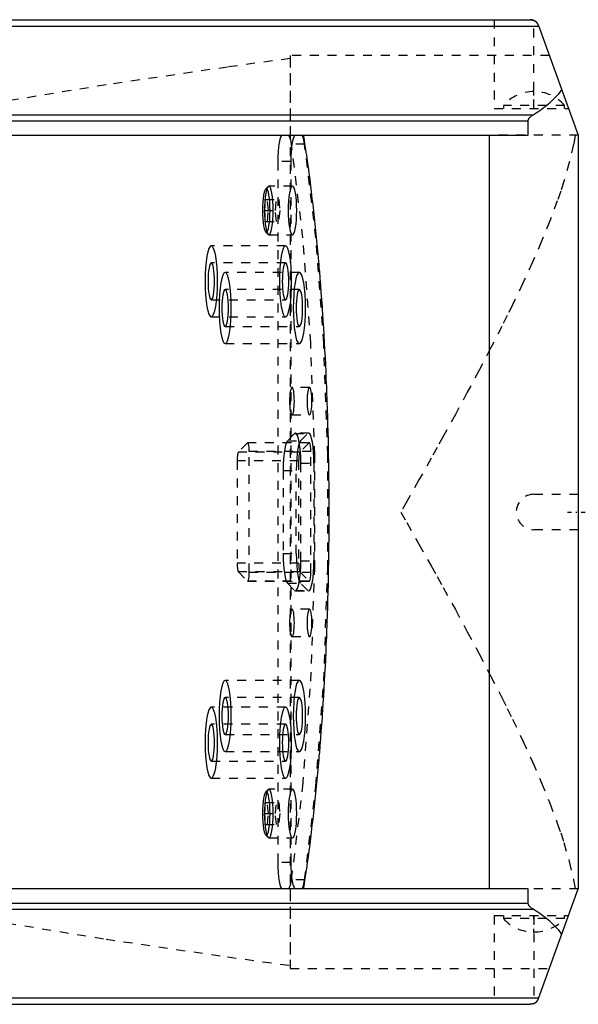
# Model space of a CAD drawing. Extents: x -545 to 345, y -109 to 109.
# Tile 3 of 18: x -228 to -164, y -56 to 56. Entities that reach past the tile are written whole.
import ezdxf

# ---------------------------------------------------------------- set-up
doc = ezdxf.new("R2010")
doc.units = 0
doc.linetypes.add('CENTER', pattern=[1.5, 0.45, -0.5, 0.05, -0.5])
doc.linetypes.add('DASHED', pattern=[2, 1, -1])
for name, color, linetype in [('AM_0', 7, 'CONTINUOUS'), ('AM_3', 7, 'DASHED'), ('AM_7', 7, 'CENTER')]:
    doc.layers.add(name, color=color, linetype=linetype)

msp = doc.modelspace()

# ---------------------------------------------------------------- linework, layer by layer
at = {"layer": 'AM_0', "color": 7, "linetype": 'CONTINUOUS'}
for p, q in [((-266.72, 54.78), (-168.97, 54.78)), ((-265.47, 55.5), (-169.93, 55.5)), ((-168.99, 54.84), (-164.5, 42.5)), ((-276.12, 44.79), (-169.59, 44.79)), ((-275.51, 44.09), (-170.14, 44.09)), ((-170.14, 42.5), (-170.14, 44.09)), ((-275.51, 42.5), (-170.14, 42.5)), ((-174.5, -42.5), (-174.5, 42.5)), ((-164.5, 42.5), (-164.5, -42.5)), ((-170.14, -42.5), (-275.51, -42.5)), ((-170.14, -44.09), (-170.14, -42.5)), ((-168.99, -54.84), (-164.5, -42.5)), ((-275.51, -44.09), (-170.14, -44.09)), ((-276.12, -44.79), (-169.59, -44.79)), ((-266.72, -54.78), (-168.97, -54.78)), ((-265.47, -55.5), (-169.93, -55.5))]:
    msp.add_line(p, q, dxfattribs=at)
for points in [[(-168.99, 54.84, 0), (-169.01, 54.88, 0), (-169.04, 54.95, 0), (-169.07, 55.01, 0), (-169.09, 55.04, 0), (-169.11, 55.07, 0), (-169.15, 55.13, 0), (-169.2, 55.18, 0), (-169.25, 55.23, 0), (-169.3, 55.28, 0), (-169.36, 55.32, 0), (-169.38, 55.34, 0), (-169.41, 55.35, 0), (-169.47, 55.39, 0), (-169.53, 55.42, 0), (-169.59, 55.44, 0), (-169.66, 55.46, 0), (-169.72, 55.48, 0), (-169.75, 55.48, 0), (-169.78, 55.49, 0), (-169.84, 55.5, 0), (-169.9, 55.5, 0), (-169.93, 55.5, 0)], [(-169.93, 55.5, 0), (-169.92, 55.5, 0), (-169.9, 55.5, 0), (-169.87, 55.5, 0), (-169.86, 55.5, 0), (-169.85, 55.5, 0), (-169.82, 55.49, 0), (-169.8, 55.49, 0), (-169.77, 55.49, 0), (-169.75, 55.48, 0), (-169.73, 55.48, 0), (-169.71, 55.48, 0), (-169.7, 55.47, 0), (-169.68, 55.47, 0), (-169.65, 55.46, 0), (-169.63, 55.45, 0), (-169.6, 55.45, 0), (-169.58, 55.44, 0), (-169.57, 55.43, 0), (-169.56, 55.43, 0), (-169.53, 55.42, 0), (-169.51, 55.41, 0), (-169.5, 55.4, 0)], [(-169.59, 44.79, 0), (-169.48, 44.85, 0), (-169.27, 44.99, 0), (-169.06, 45.12, 0), (-168.95, 45.19, 0), (-168.85, 45.26, 0), (-168.64, 45.4, 0), (-168.45, 45.55, 0), (-168.25, 45.7, 0), (-168.06, 45.85, 0), (-167.87, 46.01, 0), (-167.78, 46.09, 0), (-167.69, 46.16, 0), (-167.52, 46.33, 0), (-167.35, 46.49, 0), (-167.18, 46.65, 0), (-167.02, 46.82, 0), (-166.86, 46.99, 0), (-166.78, 47.07, 0), (-166.71, 47.16, 0), (-166.56, 47.33, 0), (-166.42, 47.5, 0), (-166.35, 47.59, 0)], [(-170.14, 44.09, 0), (-170.14, 44.1, 0), (-170.14, 44.1, 0), (-170.14, 44.11, 0), (-170.14, 44.12, 0), (-170.14, 44.12, 0), (-170.14, 44.13, 0), (-170.14, 44.14, 0), (-170.14, 44.15, 0), (-170.14, 44.16, 0), (-170.14, 44.17, 0), (-170.13, 44.17, 0), (-170.13, 44.17, 0), (-170.13, 44.18, 0), (-170.13, 44.19, 0), (-170.13, 44.2, 0), (-170.13, 44.21, 0), (-170.12, 44.22, 0), (-170.12, 44.22, 0), (-170.12, 44.22, 0), (-170.12, 44.23, 0), (-170.12, 44.24, 0), (-170.12, 44.25, 0), (-170.12, 44.25, 0), (-170.11, 44.26, 0), (-170.11, 44.27, 0), (-170.11, 44.27, 0), (-170.11, 44.27, 0), (-170.1, 44.28, 0), (-170.1, 44.29, 0), (-170.1, 44.3, 0), (-170.09, 44.31, 0), (-170.09, 44.31, 0), (-170.09, 44.32, 0), (-170.09, 44.32, 0), (-170.08, 44.33, 0), (-170.08, 44.34, 0), (-170.07, 44.34, 0), (-170.07, 44.35, 0), (-170.07, 44.36, 0), (-170.06, 44.36, 0), (-170.06, 44.37, 0), (-170.06, 44.37, 0), (-170.05, 44.38, 0), (-170.05, 44.39, 0), (-170.04, 44.4, 0), (-170.04, 44.4, 0), (-170.04, 44.41, 0), (-170.03, 44.41, 0), (-170.03, 44.42, 0), (-170.02, 44.43, 0), (-170.01, 44.45, 0), (-169.97, 44.49, 0), (-169.96, 44.51, 0), (-169.94, 44.53, 0), (-169.9, 44.57, 0), (-169.86, 44.6, 0), (-169.82, 44.64, 0), (-169.78, 44.67, 0), (-169.74, 44.7, 0), (-169.72, 44.71, 0), (-169.7, 44.73, 0), (-169.66, 44.75, 0), (-169.62, 44.78, 0), (-169.59, 44.79, 0)], [(-169.59, -44.79, 0), (-169.62, -44.78, 0), (-169.66, -44.75, 0), (-169.7, -44.73, 0), (-169.72, -44.71, 0), (-169.74, -44.7, 0), (-169.78, -44.67, 0), (-169.82, -44.64, 0), (-169.86, -44.6, 0), (-169.9, -44.57, 0), (-169.94, -44.53, 0), (-169.96, -44.51, 0), (-169.97, -44.49, 0), (-170.01, -44.45, 0), (-170.02, -44.43, 0), (-170.03, -44.42, 0), (-170.03, -44.41, 0), (-170.04, -44.41, 0), (-170.04, -44.4, 0), (-170.04, -44.4, 0), (-170.05, -44.39, 0), (-170.05, -44.38, 0), (-170.06, -44.37, 0), (-170.06, -44.37, 0), (-170.06, -44.36, 0), (-170.07, -44.36, 0), (-170.07, -44.35, 0), (-170.07, -44.34, 0), (-170.08, -44.34, 0), (-170.08, -44.33, 0), (-170.09, -44.32, 0), (-170.09, -44.32, 0), (-170.09, -44.31, 0), (-170.09, -44.31, 0), (-170.1, -44.3, 0), (-170.1, -44.29, 0), (-170.1, -44.28, 0), (-170.11, -44.27, 0), (-170.11, -44.27, 0), (-170.11, -44.27, 0), (-170.11, -44.26, 0), (-170.12, -44.25, 0), (-170.12, -44.25, 0), (-170.12, -44.24, 0), (-170.12, -44.23, 0), (-170.12, -44.22, 0), (-170.12, -44.22, 0), (-170.12, -44.22, 0), (-170.13, -44.21, 0), (-170.13, -44.2, 0), (-170.13, -44.19, 0), (-170.13, -44.18, 0), (-170.13, -44.17, 0), (-170.13, -44.17, 0), (-170.14, -44.17, 0), (-170.14, -44.16, 0), (-170.14, -44.15, 0), (-170.14, -44.14, 0), (-170.14, -44.13, 0), (-170.14, -44.12, 0), (-170.14, -44.12, 0), (-170.14, -44.11, 0), (-170.14, -44.1, 0), (-170.14, -44.1, 0), (-170.14, -44.09, 0)], [(-166.35, -47.59, 0), (-166.42, -47.5, 0), (-166.56, -47.33, 0), (-166.71, -47.16, 0), (-166.78, -47.07, 0), (-166.86, -46.99, 0), (-167.02, -46.82, 0), (-167.18, -46.65, 0), (-167.35, -46.49, 0), (-167.52, -46.33, 0), (-167.69, -46.16, 0), (-167.78, -46.09, 0), (-167.87, -46.01, 0), (-168.06, -45.85, 0), (-168.25, -45.7, 0), (-168.45, -45.55, 0), (-168.64, -45.4, 0), (-168.85, -45.26, 0), (-168.95, -45.19, 0), (-169.06, -45.12, 0), (-169.27, -44.99, 0), (-169.48, -44.85, 0), (-169.59, -44.79, 0)], [(-169.5, -55.4, 0), (-169.51, -55.41, 0), (-169.53, -55.42, 0), (-169.56, -55.43, 0), (-169.57, -55.43, 0), (-169.58, -55.44, 0), (-169.6, -55.45, 0), (-169.63, -55.45, 0), (-169.65, -55.46, 0), (-169.68, -55.47, 0), (-169.7, -55.47, 0), (-169.71, -55.48, 0), (-169.73, -55.48, 0), (-169.75, -55.48, 0), (-169.77, -55.49, 0), (-169.8, -55.49, 0), (-169.82, -55.49, 0), (-169.85, -55.5, 0), (-169.86, -55.5, 0), (-169.87, -55.5, 0), (-169.9, -55.5, 0), (-169.92, -55.5, 0), (-169.93, -55.5, 0)]]:
    msp.add_polyline3d(points, dxfattribs=at)
for centre, start, end in [((-169.93, 54.5), 20, 64.4168), ((-169.93, -54.5), 295.5832, 340)]:
    msp.add_arc(centre, 1, start, end, dxfattribs=at)
at = {"layer": 'AM_3', "color": 6, "linetype": 'DASHED'}
for p, q in [((-174, 55.5), (-174, 45.5)), ((-169.5, 45.5), (-169.5, 55.4)), ((-197, 51.08), (-197.01, 51.12)), ((-197.01, 51.12), (-197.01, -51.12)), ((-167.77, 51.48), (-197, 51.48)), ((-197, 51.48), (-197, 42.5)), ((-172.95, 45.84), (-172.95, 45.5)), ((-166.05, 45.84), (-172.95, 45.84)), ((-166.05, 45.5), (-166.05, 45.84)), ((-174, 45.5), (-165.59, 45.5)), ((-164.5, 42.5), (-174.5, 42.5)), ((-195.37, 41.46), (-196.84, 41.46)), ((-196.92, 39.5), (-198.39, 39.5)), ((-198.39, 39.5), (-198.39, -39.5)), ((-196.92, 39.5), (-196.92, -39.5)), ((-199.48, 36.71), (-199.77, 36.41)), ((-196.74, 36.75), (-199.4, 36.75)), ((-199.82, 35.24), (-199.94, 34)), ((-199.82, 35.24), (-198.29, 35.24)), ((-199.45, 34), (-199.57, 35.24)), ((-198.66, 34), (-198.54, 35.24)), ((-198.29, 35.24), (-198.17, 34)), ((-199.94, 34), (-199.82, 32.76)), ((-199.94, 34), (-198.17, 34)), ((-199.57, 32.76), (-199.45, 34)), ((-198.54, 32.76), (-198.66, 34)), ((-198.17, 34), (-198.29, 32.76)), ((-199.82, 32.76), (-198.29, 32.76)), ((-199.77, 31.59), (-199.48, 31.29)), ((-199.4, 31.25), (-196.74, 31.25)), ((-197.52, 30), (-205.89, 30)), ((-197.52, 28.1), (-205.89, 28.1)), ((-195.96, 27), (-204.33, 27)), ((-195.96, 25.1), (-204.33, 25.1)), ((-205.89, 23.9), (-197.52, 23.9)), ((-205.89, 22), (-197.52, 22)), ((-204.33, 20.9), (-195.96, 20.9)), ((-204.33, 19), (-195.96, 19)), ((-194.82, 14.05), (-196.79, 14.05)), ((-196.79, 10.95), (-194.82, 10.95)), ((-194.92, 8.89), (-196.39, 8.89)), ((-201.81, 7.79), (-202.84, 6.75)), ((-194.87, 7.79), (-201.81, 7.79)), ((-194.84, 7.81), (-201.78, 7.81)), ((-196.5, 8.84), (-197.29, 8.03)), ((-197.29, 8.03), (-195.82, 8.03)), ((-196.5, 8.84), (-195.02, 8.84)), ((-194.87, 7.79), (-195.89, 6.75)), ((-195.82, 8.03), (-195.02, 8.84)), ((-195.89, 6.75), (-202.84, 6.75)), ((-194.66, 6.81), (-201.61, 6.81)), ((-201.61, -6.81), (-201.61, 6.81)), ((-194.66, -6.81), (-194.66, 6.81)), ((-202.98, 5.77), (-202.98, -5.77)), ((-196.04, 5.77), (-202.98, 5.77)), ((-196.04, 5.77), (-196.04, -5.77)), ((-197.78, 4.68), (-196.31, 4.68)), ((-197.78, 4.68), (-197.78, -4.69)), ((-196.31, -4.69), (-196.31, 4.68)), ((-195.8, 5.49), (-194.33, 5.49)), ((-195.8, -5.5), (-195.8, 5.49)), ((-194.33, 5.49), (-194.33, -5.5)), ((-169.5, 2), (-164.5, 2)), ((-164.5, -2), (-169.5, -2)), ((-197.78, -4.69), (-196.31, -4.69)), ((-195.8, -5.5), (-194.33, -5.5)), ((-196.04, -5.77), (-202.98, -5.77)), ((-202.84, -6.75), (-201.81, -7.79)), ((-195.89, -6.75), (-202.84, -6.75)), ((-194.66, -6.81), (-201.61, -6.81)), ((-195.89, -6.75), (-194.87, -7.79)), ((-194.87, -7.79), (-201.81, -7.79)), ((-201.78, -7.81), (-194.84, -7.81)), ((-197.29, -8.04), (-195.82, -8.04)), ((-197.29, -8.04), (-196.5, -8.85)), ((-196.5, -8.85), (-195.02, -8.85)), ((-195.02, -8.85), (-195.82, -8.04)), ((-196.39, -8.9), (-194.92, -8.9)), ((-194.82, -10.95), (-196.79, -10.95)), ((-196.79, -14.05), (-194.82, -14.05)), ((-195.96, -19), (-204.33, -19)), ((-195.96, -20.9), (-204.33, -20.9)), ((-197.52, -22), (-205.89, -22)), ((-197.52, -23.9), (-205.89, -23.9)), ((-204.33, -25.1), (-195.96, -25.1)), ((-204.33, -27), (-195.96, -27)), ((-205.89, -28.1), (-197.52, -28.1)), ((-205.89, -30), (-197.52, -30)), ((-199.48, -31.29), (-199.77, -31.59)), ((-196.74, -31.25), (-199.4, -31.25)), ((-199.82, -32.76), (-199.94, -34)), ((-199.82, -32.76), (-198.29, -32.76)), ((-199.45, -34), (-199.57, -32.76)), ((-198.66, -34), (-198.54, -32.76)), ((-198.29, -32.76), (-198.17, -34)), ((-199.94, -34), (-199.82, -35.24)), ((-199.94, -34), (-198.17, -34)), ((-199.57, -35.24), (-199.45, -34)), ((-198.54, -35.24), (-198.66, -34)), ((-198.17, -34), (-198.29, -35.24)), ((-199.82, -35.24), (-198.29, -35.24)), ((-199.77, -36.41), (-199.48, -36.71)), ((-199.4, -36.75), (-196.74, -36.75)), ((-196.92, -39.5), (-198.39, -39.5)), ((-195.37, -41.46), (-196.84, -41.46)), ((-197, -42.5), (-197, -51.48)), ((-164.5, -42.5), (-174.5, -42.5)), ((-174, -45.5), (-174, -55.5)), ((-174, -45.5), (-165.59, -45.5)), ((-172.95, -45.5), (-172.95, -45.84)), ((-169.5, -45.5), (-169.5, -55.4)), ((-166.05, -45.84), (-166.05, -45.5)), ((-166.05, -45.84), (-172.95, -45.84)), ((-169.55, -47.34), (-169.45, -47.34)), ((-197.01, -51.12), (-197, -51.08)), ((-197, -51.48), (-167.77, -51.48))]:
    msp.add_line(p, q, dxfattribs=at)
for points in [[(-197.87, 42.5), (-197.97, 42.44), (-198.07, 42.27), (-198.16, 41.99), (-198.24, 41.62), (-198.3, 41.17), (-198.35, 40.65), (-198.38, 40.09), (-198.39, 39.5)], [(-196.84, 41.46), (-196.92, 41.9), (-197.02, 42.23), (-197.13, 42.43), (-197.24, 42.5)], [(-196.4, 42.5), (-196.5, 42.44), (-196.6, 42.27), (-196.69, 41.99), (-196.77, 41.62), (-196.84, 41.17), (-196.88, 40.65), (-196.91, 40.09), (-196.92, 39.5)], [(-195.37, 41.46), (-195.46, 41.9), (-195.55, 42.23), (-195.66, 42.43), (-195.77, 42.5)], [(-196.84, -41.46), (-195.56, -30.9), (-194.68, -19.06), (-194.22, -6.44), (-194.22, 6.44), (-194.68, 19.06), (-195.56, 30.9), (-196.84, 41.46)], [(-195.37, -41.46), (-194.09, -30.9), (-193.21, -19.06), (-192.76, -6.44), (-192.76, 6.44), (-193.21, 19.06), (-194.09, 30.9), (-195.37, 41.46)], [(-195.8, 5.49), (-195.81, 6.14), (-195.85, 6.77), (-195.9, 7.36), (-195.97, 7.87), (-196.06, 8.29), (-196.16, 8.61), (-196.27, 8.81), (-196.38, 8.89), (-196.5, 8.84)], [(-194.33, 5.49), (-194.34, 6.14), (-194.37, 6.77), (-194.42, 7.36), (-194.49, 7.87), (-194.58, 8.29), (-194.68, 8.61), (-194.79, 8.81), (-194.9, 8.89), (-195.02, 8.84)], [(-201.61, 6.81), (-201.61, 7), (-201.62, 7.19), (-201.64, 7.36), (-201.66, 7.51), (-201.68, 7.63), (-201.71, 7.73), (-201.74, 7.79), (-201.78, 7.81), (-201.81, 7.79)], [(-197.29, 8.03), (-197.41, 7.84), (-197.51, 7.53), (-197.6, 7.11), (-197.68, 6.59), (-197.74, 6), (-197.77, 5.35), (-197.78, 4.68)], [(-195.82, 8.03), (-195.93, 7.84), (-196.04, 7.53), (-196.13, 7.11), (-196.2, 6.59), (-196.26, 6), (-196.29, 5.35), (-196.31, 4.68)], [(-194.66, 6.81), (-194.67, 7), (-194.68, 7.19), (-194.69, 7.36), (-194.71, 7.51), (-194.74, 7.63), (-194.77, 7.73), (-194.8, 7.79), (-194.83, 7.81), (-194.87, 7.79)], [(-202.84, 6.75), (-202.87, 6.7), (-202.9, 6.61), (-202.93, 6.48), (-202.95, 6.33), (-202.97, 6.16), (-202.98, 5.97), (-202.98, 5.77)], [(-195.89, 6.75), (-195.93, 6.7), (-195.96, 6.61), (-195.98, 6.48), (-196.01, 6.33), (-196.02, 6.16), (-196.03, 5.97), (-196.04, 5.77)], [(-197.78, -4.69), (-197.77, -5.36), (-197.74, -6.01), (-197.68, -6.6), (-197.6, -7.12), (-197.51, -7.54), (-197.41, -7.85), (-197.29, -8.04)], [(-196.5, -8.85), (-196.38, -8.9), (-196.27, -8.82), (-196.16, -8.62), (-196.06, -8.3), (-195.97, -7.88), (-195.9, -7.37), (-195.85, -6.78), (-195.81, -6.15), (-195.8, -5.5)], [(-196.31, -4.69), (-196.29, -5.36), (-196.26, -6.01), (-196.2, -6.6), (-196.13, -7.12), (-196.04, -7.54), (-195.93, -7.85), (-195.82, -8.04)], [(-195.02, -8.85), (-194.9, -8.9), (-194.79, -8.82), (-194.68, -8.62), (-194.58, -8.3), (-194.49, -7.88), (-194.42, -7.37), (-194.37, -6.78), (-194.34, -6.15), (-194.33, -5.5)], [(-202.98, -5.77), (-202.98, -5.97), (-202.97, -6.16), (-202.95, -6.33), (-202.93, -6.48), (-202.9, -6.61), (-202.87, -6.7), (-202.84, -6.75)], [(-196.04, -5.77), (-196.03, -5.97), (-196.02, -6.16), (-196.01, -6.33), (-195.98, -6.48), (-195.96, -6.61), (-195.93, -6.7), (-195.89, -6.75)], [(-201.81, -7.79), (-201.78, -7.81), (-201.74, -7.79), (-201.71, -7.73), (-201.68, -7.63), (-201.66, -7.51), (-201.64, -7.36), (-201.62, -7.19), (-201.61, -7), (-201.61, -6.81)], [(-194.87, -7.79), (-194.83, -7.81), (-194.8, -7.79), (-194.77, -7.73), (-194.74, -7.63), (-194.71, -7.51), (-194.69, -7.36), (-194.68, -7.19), (-194.67, -7), (-194.66, -6.81)], [(-198.39, -39.5), (-198.38, -40.09), (-198.35, -40.65), (-198.3, -41.17), (-198.24, -41.62), (-198.16, -41.99), (-198.07, -42.27), (-197.97, -42.44), (-197.87, -42.5)], [(-196.92, -39.5), (-196.91, -40.09), (-196.88, -40.65), (-196.84, -41.17), (-196.77, -41.62), (-196.69, -41.99), (-196.6, -42.27), (-196.5, -42.44), (-196.4, -42.5)], [(-197.24, -42.5), (-197.13, -42.43), (-197.02, -42.23), (-196.92, -41.9), (-196.84, -41.46)], [(-195.77, -42.5), (-195.66, -42.43), (-195.55, -42.23), (-195.46, -41.9), (-195.37, -41.46)]]:
    msp.add_lwpolyline(points, dxfattribs=at)
for points in [[(-199.4, 36.75), (-199.49, 36.7), (-199.58, 36.54), (-199.67, 36.29), (-199.74, 35.94), (-199.8, 35.53), (-199.84, 35.05), (-199.87, 34.54), (-199.88, 34), (-199.87, 33.46), (-199.84, 32.95), (-199.8, 32.47), (-199.74, 32.06), (-199.67, 31.71), (-199.58, 31.46), (-199.49, 31.3), (-199.4, 31.25), (-199.31, 31.3), (-199.22, 31.46), (-199.13, 31.71), (-199.06, 32.06), (-199, 32.47), (-198.96, 32.95), (-198.93, 33.46), (-198.92, 34), (-198.93, 34.54), (-198.96, 35.05), (-199, 35.53), (-199.06, 35.94), (-199.13, 36.29), (-199.22, 36.54), (-199.31, 36.7)], [(-196.74, 31.25), (-196.65, 31.3), (-196.56, 31.46), (-196.48, 31.71), (-196.4, 32.06), (-196.34, 32.47), (-196.3, 32.95), (-196.27, 33.46), (-196.26, 34), (-196.27, 34.54), (-196.3, 35.05), (-196.34, 35.53), (-196.4, 35.94), (-196.48, 36.29), (-196.56, 36.54), (-196.65, 36.7), (-196.74, 36.75), (-196.83, 36.7), (-196.92, 36.54), (-197.01, 36.29), (-197.08, 35.94), (-197.14, 35.53), (-197.18, 35.05), (-197.21, 34.54), (-197.22, 34), (-197.21, 33.46), (-197.18, 32.95), (-197.14, 32.47), (-197.08, 32.06), (-197.01, 31.71), (-196.92, 31.46), (-196.83, 31.3)], [(-199.7, 36.45), (-199.78, 36.4), (-199.86, 36.26), (-199.93, 36.04), (-200, 35.73), (-200.05, 35.36), (-200.09, 34.94), (-200.11, 34.48), (-200.12, 34), (-200.11, 33.52), (-200.09, 33.06), (-200.05, 32.64), (-200, 32.27), (-199.93, 31.96), (-199.86, 31.74), (-199.78, 31.6), (-199.7, 31.55), (-199.61, 31.6), (-199.53, 31.74), (-199.46, 31.96), (-199.39, 32.27), (-199.34, 32.64), (-199.3, 33.06), (-199.28, 33.52), (-199.27, 34), (-199.28, 34.48), (-199.3, 34.94), (-199.34, 35.36), (-199.39, 35.73), (-199.46, 36.04), (-199.53, 36.26), (-199.61, 36.4)], [(-205.89, 22), (-205.76, 22.08), (-205.63, 22.3), (-205.51, 22.67), (-205.4, 23.17), (-205.32, 23.78), (-205.25, 24.47), (-205.21, 25.22), (-205.2, 26), (-205.21, 26.78), (-205.25, 27.53), (-205.32, 28.22), (-205.4, 28.83), (-205.51, 29.33), (-205.63, 29.7), (-205.76, 29.92), (-205.89, 30), (-206.03, 29.92), (-206.16, 29.7), (-206.28, 29.33), (-206.38, 28.83), (-206.47, 28.22), (-206.53, 27.53), (-206.57, 26.78), (-206.59, 26), (-206.57, 25.22), (-206.53, 24.47), (-206.47, 23.78), (-206.38, 23.17), (-206.28, 22.67), (-206.16, 22.3), (-206.03, 22.08)], [(-197.52, 22), (-197.39, 22.08), (-197.26, 22.3), (-197.14, 22.67), (-197.03, 23.17), (-196.94, 23.78), (-196.88, 24.47), (-196.84, 25.22), (-196.83, 26), (-196.84, 26.78), (-196.88, 27.53), (-196.94, 28.22), (-197.03, 28.83), (-197.14, 29.33), (-197.26, 29.7), (-197.39, 29.92), (-197.52, 30), (-197.66, 29.92), (-197.79, 29.7), (-197.91, 29.33), (-198.01, 28.83), (-198.1, 28.22), (-198.16, 27.53), (-198.2, 26.78), (-198.22, 26), (-198.2, 25.22), (-198.16, 24.47), (-198.1, 23.78), (-198.01, 23.17), (-197.91, 22.67), (-197.79, 22.3), (-197.66, 22.08)], [(-205.89, 28.1), (-205.96, 28.06), (-206.03, 27.94), (-206.1, 27.75), (-206.15, 27.48), (-206.2, 27.17), (-206.23, 26.8), (-206.25, 26.41), (-206.26, 26), (-206.25, 25.59), (-206.23, 25.2), (-206.2, 24.83), (-206.15, 24.52), (-206.1, 24.25), (-206.03, 24.06), (-205.96, 23.94), (-205.89, 23.9), (-205.82, 23.94), (-205.75, 24.06), (-205.69, 24.25), (-205.64, 24.52), (-205.59, 24.83), (-205.56, 25.2), (-205.54, 25.59), (-205.53, 26), (-205.54, 26.41), (-205.56, 26.8), (-205.59, 27.17), (-205.64, 27.48), (-205.69, 27.75), (-205.75, 27.94), (-205.82, 28.06)], [(-197.52, 28.1), (-197.59, 28.06), (-197.66, 27.94), (-197.72, 27.75), (-197.78, 27.48), (-197.83, 27.17), (-197.86, 26.8), (-197.88, 26.41), (-197.89, 26), (-197.88, 25.59), (-197.86, 25.2), (-197.83, 24.83), (-197.78, 24.52), (-197.72, 24.25), (-197.66, 24.06), (-197.59, 23.94), (-197.52, 23.9), (-197.45, 23.94), (-197.38, 24.06), (-197.32, 24.25), (-197.26, 24.52), (-197.22, 24.83), (-197.19, 25.2), (-197.16, 25.59), (-197.16, 26), (-197.16, 26.41), (-197.19, 26.8), (-197.22, 27.17), (-197.26, 27.48), (-197.32, 27.75), (-197.38, 27.94), (-197.45, 28.06)], [(-204.33, 19), (-204.19, 19.08), (-204.06, 19.3), (-203.94, 19.67), (-203.84, 20.17), (-203.75, 20.78), (-203.69, 21.47), (-203.65, 22.22), (-203.64, 23), (-203.65, 23.78), (-203.69, 24.53), (-203.75, 25.22), (-203.84, 25.83), (-203.94, 26.33), (-204.06, 26.7), (-204.19, 26.92), (-204.33, 27), (-204.47, 26.92), (-204.6, 26.7), (-204.72, 26.33), (-204.82, 25.83), (-204.91, 25.22), (-204.97, 24.53), (-205.01, 23.78), (-205.02, 23), (-205.01, 22.22), (-204.97, 21.47), (-204.91, 20.78), (-204.82, 20.17), (-204.72, 19.67), (-204.6, 19.3), (-204.47, 19.08)], [(-195.96, 19), (-195.82, 19.08), (-195.69, 19.3), (-195.57, 19.67), (-195.47, 20.17), (-195.38, 20.78), (-195.32, 21.47), (-195.28, 22.22), (-195.26, 23), (-195.28, 23.78), (-195.32, 24.53), (-195.38, 25.22), (-195.47, 25.83), (-195.57, 26.33), (-195.69, 26.7), (-195.82, 26.92), (-195.96, 27), (-196.09, 26.92), (-196.23, 26.7), (-196.35, 26.33), (-196.45, 25.83), (-196.54, 25.22), (-196.6, 24.53), (-196.64, 23.78), (-196.65, 23), (-196.64, 22.22), (-196.6, 21.47), (-196.54, 20.78), (-196.45, 20.17), (-196.35, 19.67), (-196.23, 19.3), (-196.09, 19.08)], [(-204.33, 25.1), (-204.4, 25.06), (-204.47, 24.94), (-204.53, 24.75), (-204.59, 24.48), (-204.63, 24.17), (-204.67, 23.8), (-204.69, 23.41), (-204.69, 23), (-204.69, 22.59), (-204.67, 22.2), (-204.63, 21.83), (-204.59, 21.52), (-204.53, 21.25), (-204.47, 21.06), (-204.4, 20.94), (-204.33, 20.9), (-204.26, 20.94), (-204.19, 21.06), (-204.13, 21.25), (-204.07, 21.52), (-204.03, 21.83), (-203.99, 22.2), (-203.97, 22.59), (-203.97, 23), (-203.97, 23.41), (-203.99, 23.8), (-204.03, 24.17), (-204.07, 24.48), (-204.13, 24.75), (-204.19, 24.94), (-204.26, 25.06)], [(-195.96, 25.1), (-196.03, 25.06), (-196.1, 24.94), (-196.16, 24.75), (-196.22, 24.48), (-196.26, 24.17), (-196.3, 23.8), (-196.32, 23.41), (-196.32, 23), (-196.32, 22.59), (-196.3, 22.2), (-196.26, 21.83), (-196.22, 21.52), (-196.16, 21.25), (-196.1, 21.06), (-196.03, 20.94), (-195.96, 20.9), (-195.89, 20.94), (-195.82, 21.06), (-195.76, 21.25), (-195.7, 21.52), (-195.66, 21.83), (-195.62, 22.2), (-195.6, 22.59), (-195.59, 23), (-195.6, 23.41), (-195.62, 23.8), (-195.66, 24.17), (-195.7, 24.48), (-195.76, 24.75), (-195.82, 24.94), (-195.89, 25.06)], [(-196.79, 10.95), (-196.74, 10.98), (-196.69, 11.07), (-196.64, 11.21), (-196.6, 11.4), (-196.57, 11.64), (-196.54, 11.91), (-196.53, 12.2), (-196.52, 12.5), (-196.53, 12.8), (-196.54, 13.09), (-196.57, 13.36), (-196.6, 13.6), (-196.64, 13.79), (-196.69, 13.93), (-196.74, 14.02), (-196.79, 14.05), (-196.85, 14.02), (-196.9, 13.93), (-196.94, 13.79), (-196.98, 13.6), (-197.02, 13.36), (-197.04, 13.09), (-197.06, 12.8), (-197.06, 12.5), (-197.06, 12.2), (-197.04, 11.91), (-197.02, 11.64), (-196.98, 11.4), (-196.94, 11.21), (-196.9, 11.07), (-196.85, 10.98)], [(-194.82, 14.05), (-194.88, 14.02), (-194.93, 13.93), (-194.97, 13.79), (-195.01, 13.6), (-195.05, 13.36), (-195.07, 13.09), (-195.09, 12.8), (-195.09, 12.5), (-195.09, 12.2), (-195.07, 11.91), (-195.05, 11.64), (-195.01, 11.4), (-194.97, 11.21), (-194.93, 11.07), (-194.88, 10.98), (-194.82, 10.95), (-194.77, 10.98), (-194.72, 11.07), (-194.67, 11.21), (-194.63, 11.4), (-194.6, 11.64), (-194.57, 11.91), (-194.56, 12.2), (-194.55, 12.5), (-194.56, 12.8), (-194.57, 13.09), (-194.6, 13.36), (-194.63, 13.6), (-194.67, 13.79), (-194.72, 13.93), (-194.77, 14.02)], [(-196.79, -14.05), (-196.74, -14.02), (-196.69, -13.93), (-196.64, -13.79), (-196.6, -13.6), (-196.57, -13.36), (-196.54, -13.09), (-196.53, -12.8), (-196.52, -12.5), (-196.53, -12.2), (-196.54, -11.91), (-196.57, -11.64), (-196.6, -11.4), (-196.64, -11.21), (-196.69, -11.07), (-196.74, -10.98), (-196.79, -10.95), (-196.85, -10.98), (-196.9, -11.07), (-196.94, -11.21), (-196.98, -11.4), (-197.02, -11.64), (-197.04, -11.91), (-197.06, -12.2), (-197.06, -12.5), (-197.06, -12.8), (-197.04, -13.09), (-197.02, -13.36), (-196.98, -13.6), (-196.94, -13.79), (-196.9, -13.93), (-196.85, -14.02)], [(-194.82, -10.95), (-194.88, -10.98), (-194.93, -11.07), (-194.97, -11.21), (-195.01, -11.4), (-195.05, -11.64), (-195.07, -11.91), (-195.09, -12.2), (-195.09, -12.5), (-195.09, -12.8), (-195.07, -13.09), (-195.05, -13.36), (-195.01, -13.6), (-194.97, -13.79), (-194.93, -13.93), (-194.88, -14.02), (-194.82, -14.05), (-194.77, -14.02), (-194.72, -13.93), (-194.67, -13.79), (-194.63, -13.6), (-194.6, -13.36), (-194.57, -13.09), (-194.56, -12.8), (-194.55, -12.5), (-194.56, -12.2), (-194.57, -11.91), (-194.6, -11.64), (-194.63, -11.4), (-194.67, -11.21), (-194.72, -11.07), (-194.77, -10.98)], [(-204.33, -27), (-204.19, -26.92), (-204.06, -26.7), (-203.94, -26.33), (-203.84, -25.83), (-203.75, -25.22), (-203.69, -24.53), (-203.65, -23.78), (-203.64, -23), (-203.65, -22.22), (-203.69, -21.47), (-203.75, -20.78), (-203.84, -20.17), (-203.94, -19.67), (-204.06, -19.3), (-204.19, -19.08), (-204.33, -19), (-204.47, -19.08), (-204.6, -19.3), (-204.72, -19.67), (-204.82, -20.17), (-204.91, -20.78), (-204.97, -21.47), (-205.01, -22.22), (-205.02, -23), (-205.01, -23.78), (-204.97, -24.53), (-204.91, -25.22), (-204.82, -25.83), (-204.72, -26.33), (-204.6, -26.7), (-204.47, -26.92)], [(-195.96, -27), (-195.82, -26.92), (-195.69, -26.7), (-195.57, -26.33), (-195.47, -25.83), (-195.38, -25.22), (-195.32, -24.53), (-195.28, -23.78), (-195.26, -23), (-195.28, -22.22), (-195.32, -21.47), (-195.38, -20.78), (-195.47, -20.17), (-195.57, -19.67), (-195.69, -19.3), (-195.82, -19.08), (-195.96, -19), (-196.09, -19.08), (-196.23, -19.3), (-196.35, -19.67), (-196.45, -20.17), (-196.54, -20.78), (-196.6, -21.47), (-196.64, -22.22), (-196.65, -23), (-196.64, -23.78), (-196.6, -24.53), (-196.54, -25.22), (-196.45, -25.83), (-196.35, -26.33), (-196.23, -26.7), (-196.09, -26.92)], [(-204.33, -20.9), (-204.4, -20.94), (-204.47, -21.06), (-204.53, -21.25), (-204.59, -21.52), (-204.63, -21.83), (-204.67, -22.2), (-204.69, -22.59), (-204.69, -23), (-204.69, -23.41), (-204.67, -23.8), (-204.63, -24.17), (-204.59, -24.48), (-204.53, -24.75), (-204.47, -24.94), (-204.4, -25.06), (-204.33, -25.1), (-204.26, -25.06), (-204.19, -24.94), (-204.13, -24.75), (-204.07, -24.48), (-204.03, -24.17), (-203.99, -23.8), (-203.97, -23.41), (-203.97, -23), (-203.97, -22.59), (-203.99, -22.2), (-204.03, -21.83), (-204.07, -21.52), (-204.13, -21.25), (-204.19, -21.06), (-204.26, -20.94)], [(-195.96, -20.9), (-196.03, -20.94), (-196.1, -21.06), (-196.16, -21.25), (-196.22, -21.52), (-196.26, -21.83), (-196.3, -22.2), (-196.32, -22.59), (-196.32, -23), (-196.32, -23.41), (-196.3, -23.8), (-196.26, -24.17), (-196.22, -24.48), (-196.16, -24.75), (-196.1, -24.94), (-196.03, -25.06), (-195.96, -25.1), (-195.89, -25.06), (-195.82, -24.94), (-195.76, -24.75), (-195.7, -24.48), (-195.66, -24.17), (-195.62, -23.8), (-195.6, -23.41), (-195.59, -23), (-195.6, -22.59), (-195.62, -22.2), (-195.66, -21.83), (-195.7, -21.52), (-195.76, -21.25), (-195.82, -21.06), (-195.89, -20.94)], [(-205.89, -30), (-205.76, -29.92), (-205.63, -29.7), (-205.51, -29.33), (-205.4, -28.83), (-205.32, -28.22), (-205.25, -27.53), (-205.21, -26.78), (-205.2, -26), (-205.21, -25.22), (-205.25, -24.47), (-205.32, -23.78), (-205.4, -23.17), (-205.51, -22.67), (-205.63, -22.3), (-205.76, -22.08), (-205.89, -22), (-206.03, -22.08), (-206.16, -22.3), (-206.28, -22.67), (-206.38, -23.17), (-206.47, -23.78), (-206.53, -24.47), (-206.57, -25.22), (-206.59, -26), (-206.57, -26.78), (-206.53, -27.53), (-206.47, -28.22), (-206.38, -28.83), (-206.28, -29.33), (-206.16, -29.7), (-206.03, -29.92)], [(-197.52, -30), (-197.39, -29.92), (-197.26, -29.7), (-197.14, -29.33), (-197.03, -28.83), (-196.94, -28.22), (-196.88, -27.53), (-196.84, -26.78), (-196.83, -26), (-196.84, -25.22), (-196.88, -24.47), (-196.94, -23.78), (-197.03, -23.17), (-197.14, -22.67), (-197.26, -22.3), (-197.39, -22.08), (-197.52, -22), (-197.66, -22.08), (-197.79, -22.3), (-197.91, -22.67), (-198.01, -23.17), (-198.1, -23.78), (-198.16, -24.47), (-198.2, -25.22), (-198.22, -26), (-198.2, -26.78), (-198.16, -27.53), (-198.1, -28.22), (-198.01, -28.83), (-197.91, -29.33), (-197.79, -29.7), (-197.66, -29.92)], [(-205.89, -23.9), (-205.96, -23.94), (-206.03, -24.06), (-206.1, -24.25), (-206.15, -24.52), (-206.2, -24.83), (-206.23, -25.2), (-206.25, -25.59), (-206.26, -26), (-206.25, -26.41), (-206.23, -26.8), (-206.2, -27.17), (-206.15, -27.48), (-206.1, -27.75), (-206.03, -27.94), (-205.96, -28.06), (-205.89, -28.1), (-205.82, -28.06), (-205.75, -27.94), (-205.69, -27.75), (-205.64, -27.48), (-205.59, -27.17), (-205.56, -26.8), (-205.54, -26.41), (-205.53, -26), (-205.54, -25.59), (-205.56, -25.2), (-205.59, -24.83), (-205.64, -24.52), (-205.69, -24.25), (-205.75, -24.06), (-205.82, -23.94)], [(-197.52, -23.9), (-197.59, -23.94), (-197.66, -24.06), (-197.72, -24.25), (-197.78, -24.52), (-197.83, -24.83), (-197.86, -25.2), (-197.88, -25.59), (-197.89, -26), (-197.88, -26.41), (-197.86, -26.8), (-197.83, -27.17), (-197.78, -27.48), (-197.72, -27.75), (-197.66, -27.94), (-197.59, -28.06), (-197.52, -28.1), (-197.45, -28.06), (-197.38, -27.94), (-197.32, -27.75), (-197.26, -27.48), (-197.22, -27.17), (-197.19, -26.8), (-197.16, -26.41), (-197.16, -26), (-197.16, -25.59), (-197.19, -25.2), (-197.22, -24.83), (-197.26, -24.52), (-197.32, -24.25), (-197.38, -24.06), (-197.45, -23.94)], [(-199.7, -31.55), (-199.78, -31.6), (-199.86, -31.74), (-199.93, -31.96), (-200, -32.27), (-200.05, -32.64), (-200.09, -33.06), (-200.11, -33.52), (-200.12, -34), (-200.11, -34.48), (-200.09, -34.94), (-200.05, -35.36), (-200, -35.73), (-199.93, -36.04), (-199.86, -36.26), (-199.78, -36.4), (-199.7, -36.45), (-199.61, -36.4), (-199.53, -36.26), (-199.46, -36.04), (-199.39, -35.73), (-199.34, -35.36), (-199.3, -34.94), (-199.28, -34.48), (-199.27, -34), (-199.28, -33.52), (-199.3, -33.06), (-199.34, -32.64), (-199.39, -32.27), (-199.46, -31.96), (-199.53, -31.74), (-199.61, -31.6)], [(-199.4, -31.25), (-199.49, -31.3), (-199.58, -31.46), (-199.67, -31.71), (-199.74, -32.06), (-199.8, -32.47), (-199.84, -32.95), (-199.87, -33.46), (-199.88, -34), (-199.87, -34.54), (-199.84, -35.05), (-199.8, -35.53), (-199.74, -35.94), (-199.67, -36.29), (-199.58, -36.54), (-199.49, -36.7), (-199.4, -36.75), (-199.31, -36.7), (-199.22, -36.54), (-199.13, -36.29), (-199.06, -35.94), (-199, -35.53), (-198.96, -35.05), (-198.93, -34.54), (-198.92, -34), (-198.93, -33.46), (-198.96, -32.95), (-199, -32.47), (-199.06, -32.06), (-199.13, -31.71), (-199.22, -31.46), (-199.31, -31.3)], [(-196.74, -36.75), (-196.65, -36.7), (-196.56, -36.54), (-196.48, -36.29), (-196.4, -35.94), (-196.34, -35.53), (-196.3, -35.05), (-196.27, -34.54), (-196.26, -34), (-196.27, -33.46), (-196.3, -32.95), (-196.34, -32.47), (-196.4, -32.06), (-196.48, -31.71), (-196.56, -31.46), (-196.65, -31.3), (-196.74, -31.25), (-196.83, -31.3), (-196.92, -31.46), (-197.01, -31.71), (-197.08, -32.06), (-197.14, -32.47), (-197.18, -32.95), (-197.21, -33.46), (-197.22, -34), (-197.21, -34.54), (-197.18, -35.05), (-197.14, -35.53), (-197.08, -35.94), (-197.01, -36.29), (-196.92, -36.54), (-196.83, -36.7)]]:
    msp.add_lwpolyline(points, close=True, dxfattribs=at)
for points in [[(-197.01, 51.12, 0), (-204.07, 50.16, 0), (-217.76, 48.15, 0), (-230.89, 46.02, 0), (-237.22, 44.92, 0)], [(-195.48, -42.5, 0), (-195.43, -42.18, 0), (-195.33, -41.53, 0), (-195.23, -40.87, 0), (-195.18, -40.54, 0), (-195.13, -40.21, 0), (-195.04, -39.54, 0), (-194.94, -38.86, 0), (-194.85, -38.18, 0), (-194.76, -37.48, 0), (-194.67, -36.78, 0), (-194.63, -36.43, 0), (-194.58, -36.08, 0), (-194.5, -35.36, 0), (-194.42, -34.65, 0), (-194.33, -33.92, 0), (-194.25, -33.19, 0), (-194.17, -32.45, 0), (-194.14, -32.08, 0), (-194.1, -31.71, 0), (-194.02, -30.96, 0), (-193.95, -30.2, 0), (-193.91, -29.82, 0), (-193.88, -29.44, 0), (-193.81, -28.67, 0), (-193.74, -27.9, 0), (-193.71, -27.51, 0), (-193.67, -27.12, 0), (-193.61, -26.34, 0), (-193.55, -25.55, 0), (-193.49, -24.76, 0), (-193.43, -23.97, 0), (-193.37, -23.16, 0), (-193.35, -22.76, 0), (-193.32, -22.36, 0), (-193.27, -21.55, 0), (-193.22, -20.74, 0), (-193.17, -19.92, 0), (-193.12, -19.1, 0), (-193.08, -18.28, 0), (-193.05, -17.86, 0), (-193.03, -17.45, 0), (-192.99, -16.62, 0), (-192.95, -15.78, 0), (-192.92, -14.95, 0), (-192.88, -14.11, 0), (-192.85, -13.27, 0), (-192.83, -12.84, 0), (-192.82, -12.42, 0), (-192.79, -11.58, 0), (-192.76, -10.73, 0), (-192.74, -9.88, 0), (-192.72, -9.02, 0), (-192.69, -8.17, 0), (-192.69, -7.74, 0), (-192.68, -7.31, 0), (-192.66, -6.46, 0), (-192.65, -5.6, 0), (-192.63, -4.74, 0), (-192.62, -3.88, 0), (-192.61, -3.02, 0), (-192.61, -2.59, 0), (-192.61, -2.16, 0), (-192.6, -1.29, 0), (-192.6, -0.43, 0), (-192.6, 0, 0), (-192.6, 0.43, 0), (-192.6, 1.29, 0), (-192.61, 2.16, 0), (-192.61, 2.59, 0), (-192.61, 3.02, 0), (-192.62, 3.88, 0), (-192.63, 4.74, 0), (-192.65, 5.6, 0), (-192.66, 6.46, 0), (-192.68, 7.31, 0), (-192.69, 7.74, 0), (-192.69, 8.17, 0), (-192.72, 9.02, 0), (-192.74, 9.88, 0), (-192.76, 10.73, 0), (-192.79, 11.58, 0), (-192.82, 12.42, 0), (-192.83, 12.84, 0), (-192.85, 13.27, 0), (-192.88, 14.11, 0), (-192.92, 14.95, 0), (-192.95, 15.78, 0), (-192.99, 16.62, 0), (-193.03, 17.45, 0), (-193.05, 17.86, 0), (-193.08, 18.28, 0), (-193.12, 19.1, 0), (-193.17, 19.92, 0), (-193.22, 20.74, 0), (-193.27, 21.55, 0), (-193.32, 22.36, 0), (-193.35, 22.76, 0), (-193.37, 23.16, 0), (-193.43, 23.97, 0), (-193.49, 24.76, 0), (-193.55, 25.55, 0), (-193.61, 26.34, 0), (-193.67, 27.12, 0), (-193.71, 27.51, 0), (-193.74, 27.9, 0), (-193.81, 28.67, 0), (-193.88, 29.44, 0), (-193.91, 29.82, 0), (-193.95, 30.2, 0), (-194.02, 30.96, 0), (-194.1, 31.71, 0), (-194.14, 32.08, 0), (-194.17, 32.45, 0), (-194.25, 33.19, 0), (-194.33, 33.92, 0), (-194.42, 34.65, 0), (-194.5, 35.36, 0), (-194.58, 36.08, 0), (-194.63, 36.43, 0), (-194.67, 36.78, 0), (-194.76, 37.48, 0), (-194.85, 38.18, 0), (-194.94, 38.86, 0), (-195.04, 39.54, 0), (-195.13, 40.21, 0), (-195.18, 40.54, 0), (-195.23, 40.87, 0), (-195.33, 41.53, 0), (-195.43, 42.18, 0), (-195.48, 42.5, 0)], [(-164.84, 42.5, 0), (-165.03, 41.48, 0), (-165.52, 39.41, 0), (-166.13, 37.27, 0), (-166.49, 36.17, 0), (-166.87, 35.07, 0), (-167.71, 32.82, 0), (-168.64, 30.52, 0), (-169.66, 28.17, 0), (-170.75, 25.79, 0), (-171.91, 23.37, 0), (-172.51, 22.15, 0), (-173.13, 20.93, 0), (-174.39, 18.46, 0), (-175.69, 15.98, 0), (-177.02, 13.5, 0), (-178.37, 11.01, 0), (-179.74, 8.53, 0), (-180.42, 7.29, 0), (-181.11, 6.06, 0), (-182.47, 3.61, 0), (-183.83, 1.2, 0), (-184.5, 0, 0)], [(-184.5, 0, 0), (-183.83, -1.2, 0), (-182.47, -3.61, 0), (-181.11, -6.06, 0), (-180.42, -7.29, 0), (-179.74, -8.53, 0), (-178.37, -11.01, 0), (-177.02, -13.5, 0), (-175.69, -15.98, 0), (-174.39, -18.46, 0), (-173.13, -20.93, 0), (-172.51, -22.15, 0), (-171.91, -23.37, 0), (-170.75, -25.79, 0), (-169.66, -28.17, 0), (-168.64, -30.52, 0), (-167.71, -32.82, 0), (-166.87, -35.07, 0), (-166.49, -36.17, 0), (-166.13, -37.27, 0), (-165.52, -39.41, 0), (-165.03, -41.48, 0), (-164.84, -42.5, 0)], [(-237.22, -44.92, 0), (-230.89, -46.02, 0), (-217.76, -48.15, 0), (-204.07, -50.16, 0), (-197.01, -51.12, 0)]]:
    msp.add_polyline3d(points, dxfattribs=at)
for centre, radius, start, end in [((-169.5, 42.8), 4.6, 90.0287, 138.6338), ((-169.5, 42.8), 4.6, 41.3662, 89.9713), ((-169.5, 0), 2, 90, 270), ((-169.55, -42.74), 4.6, 222.365, 270.6379), ((-169.45, -42.74), 4.6, 269.3621, 317.635)]:
    msp.add_arc(centre, radius, start, end, dxfattribs=at)
at = {"layer": 'AM_7', "color": 4, "linetype": 'CENTER'}
for p, q in [((-169.5, 45.4), (-169.5, 47.5)), ((-165.72, 0), (-159.9, 0)), ((-169.5, -47.44), (-169.5, -45.41))]:
    msp.add_line(p, q, dxfattribs=at)

doc.saveas('drawing.dxf')
